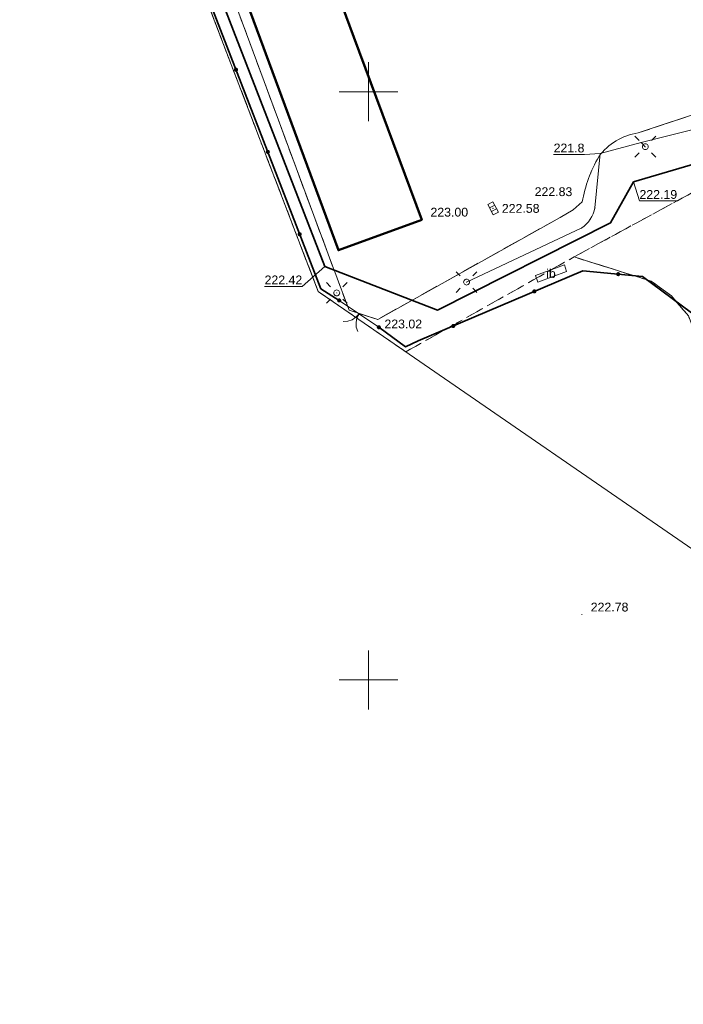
# Model space of a CAD drawing. Extents: x 6602040 to 6602369, y 5745292 to 5745640.
# Tile 4 of 16: x 6602070 to 6602127, y 5745422 to 5745506. Entities that reach past the tile are written whole.
import ezdxf
from ezdxf.enums import TextEntityAlignment as Align

# ---------------------------------------------------------------- set-up
doc = ezdxf.new("R2010")
doc.units = 0
doc.header["$PDSIZE"] = 0.75
doc.linetypes.add('PRZER1-1', pattern=[2, 1, -1])
doc.linetypes.add('PRZER3-1', pattern=[4, 3, -1])
doc.layers.get('0').update_dxf_attribs({"linetype": 'CONTINUOUS', "lineweight": 13})
for name, color, linetype, lineweight in [('GESBZO', 7, 'CONTINUOUS', 50), ('GESDZI', 7, 'CONTINUOUS', 18), ('GSLINK', 7, 'CONTINUOUS', 18), ('GSLKBR', 7, 'CONTINUOUS', 18), ('GSLKOG', 7, 'CONTINUOUS', 35), ('GSPWPS', 7, 'CONTINUOUS', 13), ('GSPWPS_O', 7, 'CONTINUOUS', 13), ('GSSIIN', 7, 'CONTINUOUS', 18), ('GSSIIN_O', 7, 'CONTINUOUS', 18), ('GSSKOA', 7, 'PRZER3-1', 18), ('GULLOB', 7, 'CONTINUOUS', 35), ('GUPELA', 7, 'CONTINUOUS', 18), ('GUPPRZ', 7, 'CONTINUOUS', 18), ('GUPPRZ_O', 7, 'CONTINUOUS', 18)]:
    doc.layers.add(name, color=color, linetype=linetype, lineweight=lineweight)
for name, color, linetype, lineweight, true_color in [('GESKKL', 82, 'PRZER3-1', 18, 0x24bc24), ('GESUZY', 96, 'PRZER1-1', 18, 0x008000), ('GULEPR', 1, 'CONTINUOUS', 18, 0xff0000), ('GULTPR', 30, 'CONTINUOUS', 18, 0xff9100), ('GUPKKS', 36, 'CONTINUOUS', 18, 0x803300)]:
    doc.layers.add(name, color=color, linetype=linetype, lineweight=lineweight, true_color=true_color)
doc.styles.add('GEO-INFO', font='arial.ttf')

# ---------------------------------------------------------------- blocks, each defined once
blk = doc.blocks.new('SUEO')
blk.add_hatch(color=0).paths.add_polyline_path([(-0.002174, 0.089974), (0.023762, 0.086807), (0.042561, 0.0793), (0.060131, 0.066965), (0.076266, 0.047786), (0.086234, 0.025762), (0.089972, 0.002226), (0.088646, -0.015553), (0.081114, -0.038994), (0.066834, -0.060276), (0.049699, -0.075033), (0.027576, -0.085671), (0.004027, -0.08991), (-0.019639, -0.087831), (-0.040932, -0.080154), (-0.059082, -0.067892), (-0.073734, -0.051607), (-0.08374, -0.032979), (-0.089221, -0.011817), (-0.089063, 0.012951), (-0.082571, 0.035806), (-0.069528, 0.057148), (-0.048957, 0.075519), (-0.026898, 0.085887)])
at = {"color": 0}
for points in [[(-1.767767, 1.767767), (-1.06066, 1.06066)], [(1.767767, 1.767767), (1.06066, 1.06066)], [(-1.767767, -1.767767), (-1.06066, -1.06066)], [(1.767767, -1.767767), (1.06066, -1.06066)]]:
    blk.add_lwpolyline(points, dxfattribs=at)
blk = doc.blocks.new('OKRAG_PELNY')
at = {"color": 0}
blk.add_lwpolyline([(0, 0.5), (0.12941, 0.482963), (0.25, 0.433013), (0.353553, 0.353553), (0.433013, 0.25), (0.482963, 0.12941), (0.5, 0), (0.482963, -0.12941), (0.433013, -0.25), (0.353553, -0.353553), (0.25, -0.433013), (0.12941, -0.482963), (0, -0.5), (-0.12941, -0.482963), (-0.25, -0.433013), (-0.353553, -0.353553), (-0.433013, -0.25), (-0.482963, -0.12941), (-0.5, 0), (-0.482963, 0.12941), (-0.433013, 0.25), (-0.353553, 0.353553), (-0.25, 0.433013), (-0.12941, 0.482963)], close=True, dxfattribs=at)
blk = doc.blocks.new('POINT')
at = {"color": 0}
blk.add_point((0, 0), dxfattribs=at)
blk = doc.blocks.new('KOLO')
blk.add_hatch(color=0).paths.add_polyline_path([(-0.5, 0), (-0.482963, -0.12941), (-0.433013, -0.25), (-0.353553, -0.353553), (-0.25, -0.433013), (-0.12941, -0.482963), (0, -0.5), (0.12941, -0.482963), (0.25, -0.433013), (0.353553, -0.353553), (0.433013, -0.25), (0.482963, -0.12941), (0.5, 0), (0.482963, 0.12941), (0.433013, 0.25), (0.353553, 0.353553), (0.25, 0.433013), (0.12941, 0.482963), (0, 0.5), (-0.12941, 0.482963), (-0.25, 0.433013), (-0.353553, 0.353553), (-0.433013, 0.25), (-0.482963, 0.12941)])
blk = doc.blocks.new('SLBRA')
at = {"color": 0}
for points in [[(1.732051, 1), (1.414214, 0.585786), (1, 0.267949), (0.517638, 0.068148), (0, 0)], [(0, 0), (0.517638, -0.068148), (1, -0.267949), (1.414214, -0.585786), (1.732051, -1)]]:
    blk.add_lwpolyline(points, dxfattribs=at)
blk = doc.blocks.new('SUUS05')
at = {"color": 0}
blk.add_lwpolyline([(0.5, -0.25), (-0.5, -0.25), (-0.5, 0.25), (0.5, 0.25)], close=True, dxfattribs=at)
for points in [[(-0.175, -0.25), (-0.175, 0.25)], [(0.175, -0.25), (0.175, 0.25)]]:
    blk.add_lwpolyline(points, dxfattribs=at)

msp = doc.modelspace()

# ---------------------------------------------------------------- linework, layer by layer
at = {"color": 7, "linetype": 'Continuous', "lineweight": 13, "elevation": 100, "flags": 128}
for points in [[(6602100, 5745497.5), (6602100, 5745502.5)], [(6602097.5, 5745500), (6602102.5, 5745500)], [(6602100, 5745447.5), (6602100, 5745452.5)], [(6602097.5, 5745450), (6602102.5, 5745450)]]:
    msp.add_lwpolyline(points, dxfattribs=at)
at = {"layer": 'GESBZO', "color": 7, "linetype": 'Continuous', "lineweight": 50, "elevation": 10.18}
msp.add_lwpolyline([(6602083.28, 5745524.85), (6602090.34, 5745527.46), (6602094.81, 5745515.3), (6602098.8, 5745516.77), (6602101.43, 5745509.67), (6602097.43, 5745508.18), (6602098.75, 5745504.63), (6602104.52, 5745489.12), (6602097.43, 5745486.52)], close=True, dxfattribs=at)
at = {"layer": 'GESDZI', "color": 7, "linetype": 'Continuous', "lineweight": 18, "elevation": 10.22}
msp.add_lwpolyline([(6602128.342, 5745607.943), (6602138.61, 5745583.17), (6602137.33, 5745578.09), (6602135.85, 5745572.24), (6602070.33, 5745550.01), (6602070.54, 5745548.69), (6602095.71, 5745483.03), (6602135.32, 5745455.77), (6602138.85, 5745450.84), (6602330, 5745320.95), (6602339.766, 5745292.585)], dxfattribs=at)
msp.add_lwpolyline([(6602330, 5745320.95), (6602138.85, 5745450.84), (6602135.32, 5745455.77), (6602095.71, 5745483.03), (6602070.54, 5745548.69), (6602070.33, 5745550.01), (6602135.85, 5745572.24), (6602137.33, 5745578.09), (6602143.58, 5745562.15), (6602153.62, 5745538.89), (6602187.43, 5745532.07), (6602216.63, 5745541.79), (6602230.42, 5745509.28), (6602259.38, 5745520.55), (6602328.08, 5745326.51)], close=True, dxfattribs=at)
at = {"layer": 'GESKKL', "color": 82, "linetype": 'PRZER3-1', "lineweight": 18, "ltscale": 0.5, "true_color": 0x24bc24, "elevation": 10.06}
for points in [[(6602070.54, 5745548.69), (6602095.71, 5745483.03), (6602103.168, 5745477.897), (6602117.48, 5745485.96), (6602124.04, 5745483.9), (6602125.75, 5745482.64), (6602127.19, 5745480.96), (6602133.4, 5745464.9), (6602147.52, 5745481.98), (6602161.97, 5745480.23), (6602157.517, 5745477.817), (6602143.909, 5745458.109), (6602147.949, 5745451.188), (6602180.36, 5745433.8), (6602185.486, 5745427.306), (6602194.158, 5745421.778), (6602197.5, 5745424.97), (6602200.42, 5745423.48), (6602198.058, 5745421.347)], [(6602198.058, 5745421.347), (6602200.42, 5745423.48), (6602197.5, 5745424.97), (6602215.779, 5745442.437), (6602179.829, 5745489.928), (6602161.97, 5745480.23), (6602147.52, 5745481.98), (6602133.4, 5745464.9), (6602127.19, 5745480.96), (6602125.75, 5745482.64), (6602124.04, 5745483.9), (6602117.48, 5745485.96), (6602154.48, 5745506.1), (6602184.25, 5745490.47), (6602220.24, 5745441.36), (6602228.612, 5745448.917), (6602235.22, 5745443.1), (6602264.04, 5745454.7), (6602271.871, 5745485.27), (6602328.08, 5745326.51)]]:
    msp.add_lwpolyline(points, dxfattribs=at)
at = {"layer": 'GESUZY', "color": 96, "linetype": 'PRZER1-1', "lineweight": 18, "ltscale": 0.5, "true_color": 0x008000, "elevation": 10.08}
for points in [[(6602228.604, 5745607.488), (6602271.871, 5745485.27), (6602264.04, 5745454.7), (6602235.22, 5745443.1), (6602228.612, 5745448.917), (6602220.24, 5745441.36), (6602184.25, 5745490.47), (6602154.48, 5745506.1), (6602117.48, 5745485.96), (6602103.168, 5745477.897), (6602095.71, 5745483.03), (6602070.54, 5745548.69), (6602070.33, 5745550.01), (6602113.81, 5745564.75), (6602117.708, 5745566.085), (6602135.85, 5745572.24), (6602138.61, 5745583.17), (6602130.868, 5745601.849), (6602128.342, 5745607.943)], [(6602070.54, 5745548.69), (6602095.71, 5745483.03), (6602103.168, 5745477.897), (6602117.48, 5745485.96), (6602124.04, 5745483.9), (6602125.75, 5745482.64), (6602127.19, 5745480.96), (6602133.4, 5745464.9), (6602147.52, 5745481.98), (6602161.97, 5745480.23), (6602157.517, 5745477.817), (6602143.909, 5745458.109), (6602147.949, 5745451.188), (6602180.36, 5745433.8), (6602185.486, 5745427.306), (6602194.158, 5745421.778), (6602197.5, 5745424.97), (6602200.42, 5745423.48), (6602198.058, 5745421.347)]]:
    msp.add_lwpolyline(points, dxfattribs=at)
msp.add_lwpolyline([(6602200.42, 5745423.48), (6602197.5, 5745424.97), (6602215.779, 5745442.437), (6602179.829, 5745489.928), (6602161.97, 5745480.23), (6602147.52, 5745481.98), (6602133.4, 5745464.9), (6602127.19, 5745480.96), (6602125.75, 5745482.64), (6602124.04, 5745483.9), (6602117.48, 5745485.96), (6602154.48, 5745506.1), (6602184.25, 5745490.47), (6602220.24, 5745441.36)], close=True, dxfattribs=at)
at = {"layer": 'GSLINK', "color": 7, "linetype": 'Continuous', "lineweight": 18, "elevation": 10.18}
msp.add_lwpolyline([(6602138.96, 5745501.75), (6602137.2, 5745501.23), (6602122.92, 5745496.5, 0.201088), (6602119.58, 5745494.48, 0.088606), (6602118.17, 5745490.63), (6602117.4, 5745489.97), (6602116.28, 5745489.32), (6602100.78, 5745480.65), (6602098.34, 5745481.42), (6602096.56, 5745486.19), (6602077.14, 5745538.58)], format="xyb", dxfattribs=at)
at = {"layer": 'GSLKBR', "color": 7, "linetype": 'Continuous', "lineweight": 18, "elevation": 10.18}
msp.add_lwpolyline([(6602097.5, 5745482.26), (6602100.87, 5745479.98)], dxfattribs=at)
at = {"layer": 'GSLKOG', "color": 7, "linetype": 'Continuous', "lineweight": 35, "elevation": 10.18}
for points in [[(6602097.5, 5745482.26), (6602095.93, 5745483.26), (6602084.63, 5745512.45), (6602074.01, 5745539.89), (6602074.52, 5745541.92), (6602072.01, 5745549.1), (6602079.19, 5745551.6), (6602093.23, 5745556.52), (6602094.03, 5745555.39)], [(6602100.87, 5745479.98), (6602103.13, 5745478.31), (6602104.22, 5745478.82), (6602118.21, 5745484.78), (6602123.29, 5745484.3), (6602127.46, 5745481.22)]]:
    msp.add_lwpolyline(points, dxfattribs=at)
at = {"layer": 'GSSIIN', "color": 7, "linetype": 'Continuous', "lineweight": 18, "elevation": 10.18}
msp.add_lwpolyline([(6602114.2, 5745484.39), (6602116.65, 5745485.3), (6602116.82, 5745484.72), (6602114.4, 5745483.82)], close=True, dxfattribs=at)
at = {"layer": 'GSSKOA', "color": 7, "linetype": 'PRZER3-1', "lineweight": 18, "ltscale": 0.5, "elevation": 10.18}
msp.add_lwpolyline([(6602137.2, 5745501.23), (6602122.92, 5745496.5, 0.201088), (6602119.58, 5745494.48, 0.088606), (6602118.17, 5745490.63), (6602117.4, 5745489.97), (6602116.28, 5745489.32), (6602100.78, 5745480.65), (6602098.34, 5745481.42), (6602096.56, 5745486.19), (6602077.14, 5745538.58)], format="xyb", dxfattribs=at)
at = {"layer": 'GULEPR', "color": 1, "linetype": 'Continuous', "lineweight": 18, "true_color": 0xff0000, "elevation": 10.14}
msp.add_lwpolyline([(6602175.63, 5745492.8), (6602162.78, 5745498.43), (6602156.92, 5745500.9), (6602153.51, 5745501.55), (6602150.12, 5745501.39), (6602137.17, 5745499.83), (6602136.99, 5745499.14), (6602123.17, 5745495.68), (6602123.53, 5745495.33), (6602123.17, 5745495.68), (6602119.7, 5745494.75), (6602119.25, 5745490.12, -0.18823), (6602118.13, 5745488.42), (6602108.33, 5745483.82)], format="xyb", dxfattribs=at)
at = {"layer": 'GULLOB', "color": 7, "linetype": 'Continuous', "lineweight": 35, "elevation": 10.12}
msp.add_lwpolyline([(6602295.63, 5745487.16), (6602289.89, 5745499.05), (6602280.29, 5745525.38), (6602259.26, 5745519.14), (6602236.5, 5745510.63), (6602235.54, 5745507.65), (6602200.51, 5745491.47), (6602195.1, 5745493.37), (6602180.17, 5745502.57), (6602166.08, 5745509.96), (6602165.58, 5745509.91), (6602158.69, 5745500.89), (6602157.95, 5745499.88), (6602156.51, 5745498.95), (6602144.01, 5745498.65), (6602122.53, 5745492.34), (6602120.58, 5745488.85), (6602105.86, 5745481.44), (6602096.27, 5745485.15), (6602085.01, 5745514.26), (6602086.95, 5745514.93)], dxfattribs=at)
at = {"layer": 'GULTPR', "color": 30, "linetype": 'Continuous', "lineweight": 18, "true_color": 0xff9100, "elevation": 10.14}
msp.add_lwpolyline([(6602295.63, 5745487.16), (6602289.89, 5745499.05), (6602280.29, 5745525.38), (6602259.26, 5745519.14), (6602236.5, 5745510.63), (6602235.54, 5745507.65), (6602200.51, 5745491.47), (6602195.1, 5745493.37), (6602180.17, 5745502.57), (6602166.08, 5745509.96), (6602165.58, 5745509.91), (6602158.69, 5745500.89), (6602157.95, 5745499.88), (6602156.51, 5745498.95), (6602144.01, 5745498.65), (6602122.53, 5745492.34), (6602120.58, 5745488.85), (6602105.86, 5745481.44), (6602096.27, 5745485.15), (6602085.01, 5745514.26), (6602086.95, 5745514.93)], dxfattribs=at)
at = {"layer": 'GUPPRZ_O', "color": 1, "linetype": 'Continuous', "lineweight": 9, "true_color": 0xff0000, "elevation": 10.8, "flags": 128}
msp.add_lwpolyline([(6602115.732, 5745494.674), (6602118.353, 5745494.674), (6602119.7, 5745494.75)], dxfattribs=at)
at = {"layer": 'GUPPRZ_O', "color": 30, "linetype": 'Continuous', "lineweight": 9, "true_color": 0xff9100, "elevation": 10.8, "flags": 128}
for points in [[(6602126.24, 5745490.726), (6602123.036, 5745490.726), (6602122.53, 5745492.34)], [(6602091.154, 5745483.454), (6602094.357, 5745483.454), (6602096.27, 5745485.15)]]:
    msp.add_lwpolyline(points, dxfattribs=at)

# ---------------------------------------------------------------- block references
at = {"layer": 'GSLKBR', "color": 7, "lineweight": 18, "xscale": 0.75, "yscale": 0.75, "rotation": 235.9193742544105}
msp.add_blockref('SLBRA', (6602099.185, 5745481.12, 10.18), dxfattribs=at)
at = {"layer": 'GSLKOG', "color": 7, "lineweight": 35, "xscale": 0.35, "yscale": 0.35}
for p in [(6602088.723, 5745501.877, 10.18), (6602091.431, 5745494.883, 10.18), (6602094.138, 5745487.889, 10.18), (6602121.23, 5745484.495, 10.18), (6602097.5, 5745482.26, 10.18), (6602114.101, 5745483.029, 10.18), (6602100.87, 5745479.98, 10.18), (6602107.201, 5745480.09, 10.18)]:
    msp.add_blockref('KOLO', p, dxfattribs=at)
at = {"layer": 'GSPWPS', "color": 7, "lineweight": 13, "xscale": 0.09, "yscale": 0.09}
for p in [(6602118.17, 5745490.63, 10.08), (6602104.51, 5745489.14, 10.08), (6602100.78, 5745480.65, 10.08), (6602118.14, 5745455.57, 10.08)]:
    msp.add_blockref('KOLO', p, dxfattribs=at)
at = {"layer": 'GUPELA', "color": 7, "lineweight": 18, "xscale": 0.5, "yscale": 0.5}
for name, p in [('SUEO', (6602123.53, 5745495.33, 10.15)), ('OKRAG_PELNY', (6602123.53, 5745495.33, 10.16)), ('SUEO', (6602108.33, 5745483.82, 10.15)), ('SUEO', (6602097.29, 5745482.9, 10.15)), ('OKRAG_PELNY', (6602108.33, 5745483.82, 10.16)), ('OKRAG_PELNY', (6602097.29, 5745482.9, 10.16))]:
    msp.add_blockref(name, p, dxfattribs=at)
at = {"layer": 'GUPKKS', "color": 36, "lineweight": 18, "true_color": 0x803300, "rotation": 297.4426184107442}
msp.add_blockref('SUUS05', (6602110.582, 5745490.084, 10.16), dxfattribs=at)
at = {"layer": 'GUPPRZ', "color": 1, "lineweight": 18, "true_color": 0xff0000}
for p in [(6602123.17, 5745495.68, 10.16), (6602119.7, 5745494.75, 10.16), (6602119.25, 5745490.12, 10.16), (6602118.82, 5745489.12, 10.16), (6602118.13, 5745488.42, 10.16)]:
    msp.add_blockref('POINT', p, dxfattribs=at)
at = {"layer": 'GUPPRZ', "color": 30, "lineweight": 18, "true_color": 0xff9100}
for p in [(6602122.53, 5745492.34, 10.16), (6602096.27, 5745485.15, 10.16)]:
    msp.add_blockref('POINT', p, dxfattribs=at)
at = {"layer": 'GUPPRZ', "color": 36, "lineweight": 18, "true_color": 0x803300}
msp.add_blockref('POINT', (6602110.582, 5745490.084, 10.16), dxfattribs=at)

# ---------------------------------------------------------------- texts
at = {"layer": 'GSPWPS_O', "color": 7, "linetype": 'Continuous', "lineweight": 0, "style": 'GEO-INFO'}
for s, p in [('222.83', (6602114.119, 5745491.129, 10.8)), ('223.00', (6602105.26, 5745489.39, 10.8)), ('223.02', (6602101.345, 5745479.883, 10.8)), ('222.78', (6602118.89, 5745455.82, 10.8))]:
    msp.add_text(s, height=0.75, dxfattribs=at).set_placement(p)
at = {"layer": 'GSSIIN_O', "color": 7, "linetype": 'Continuous', "lineweight": 0, "style": 'GEO-INFO'}
msp.add_text('ib', height=0.75, dxfattribs=at).set_placement((6602115.51, 5745484.555, 10.8), align=Align.MIDDLE)
at = {"layer": 'GUPPRZ_O', "color": 1, "linetype": 'Continuous', "lineweight": 0, "true_color": 0xff0000, "style": 'GEO-INFO'}
msp.add_text('221.8', height=0.75, dxfattribs=at).set_placement((6602115.732, 5745495.216), align=Align.MIDDLE_LEFT)
at = {"layer": 'GUPPRZ_O', "color": 30, "linetype": 'Continuous', "lineweight": 0, "true_color": 0xff9100, "style": 'GEO-INFO'}
for s, p in [('222.19', (6602123.036, 5745491.269)), ('222.42', (6602091.154, 5745484.003))]:
    msp.add_text(s, height=0.75, dxfattribs=at).set_placement(p, align=Align.MIDDLE_LEFT)
at = {"layer": 'GUPPRZ_O', "color": 36, "linetype": 'Continuous', "lineweight": 0, "true_color": 0x803300, "style": 'GEO-INFO'}
msp.add_text('222.58', height=0.75, dxfattribs=at).set_placement((6602111.332, 5745490.084, 10.8), align=Align.MIDDLE_LEFT)

doc.saveas('drawing.dxf')
